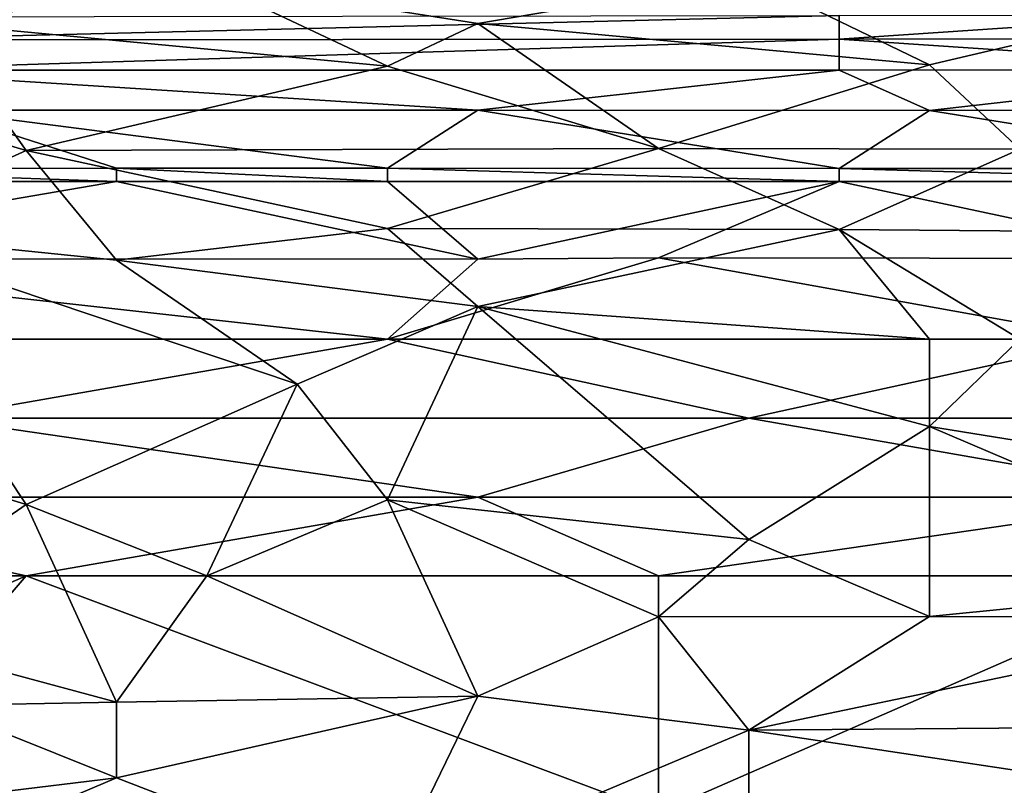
# Model space of a CAD drawing. Extents: x -1.1 to 1.1, y -0.36 to 0.36.
# Tile 192 of 256: x -0.4469 to -0.3981, y 0.2402 to 0.2781. Entities that reach past the tile are written whole.
import ezdxf

# ---------------------------------------------------------------- set-up
doc = ezdxf.new("R2010")
doc.units = 0

msp = doc.modelspace()

# ---------------------------------------------------------------- linework, layer by layer
for points in [[(-0.437595, 0.280063, 0.705862), (-0.451008, 0.282243, 0.709769), (-0.451008, 0.277943, 0.702183)], [(-0.410769, 0.280238, 0.705862), (-0.392885, 0.278001, 0.701956), (-0.397356, 0.282584, 0.709769)], [(-0.410769, 0.280238, 0.705862), (-0.437595, 0.280063, 0.705862), (-0.424182, 0.277944, 0.701956)], [(-0.410769, 0.280238, 0.705862), (-0.424182, 0.277944, 0.701956), (-0.401827, 0.275906, 0.69805)], [(-0.392885, 0.278001, 0.701956), (-0.410769, 0.280238, 0.705862), (-0.401827, 0.275906, 0.69805)], [(-0.437595, 0.280063, 0.705862), (-0.451008, 0.277943, 0.702183), (-0.428653, 0.275827, 0.69805)], [(-0.424182, 0.277944, 0.701956), (-0.437595, 0.280063, 0.705862), (-0.428653, 0.275827, 0.69805)], [(-0.406298, 0.278336, 0.2918), (-0.455479, 0.277137, 0.287894), (-0.455479, 0.278268, 0.2918)], [(-0.455479, 0.277137, 0.287894), (-0.406298, 0.278336, 0.2918), (-0.406298, 0.277162, 0.287894)], [(-0.406298, 0.277162, 0.287894), (-0.406298, 0.278336, 0.2918), (-0.388414, 0.278368, 0.2918)], [(-0.388414, 0.278368, 0.2918), (-0.375001, 0.277211, 0.287894), (-0.406298, 0.277162, 0.287894)], [(-0.45995, 0.27563, 0.69805), (-0.446537, 0.271661, 0.690237), (-0.451008, 0.277943, 0.702183)], [(-0.428653, 0.275827, 0.69805), (-0.451008, 0.277943, 0.702183), (-0.446537, 0.271661, 0.690237)], [(-0.428653, 0.275827, 0.69805), (-0.41524, 0.271763, 0.690237), (-0.424182, 0.277944, 0.701956)], [(-0.424182, 0.277944, 0.701956), (-0.41524, 0.271763, 0.690237), (-0.401827, 0.275906, 0.69805)], [(-0.397356, 0.271729, 0.690237), (-0.392885, 0.278001, 0.701956), (-0.401827, 0.275906, 0.69805)], [(-0.455479, 0.27564, 0.283987), (-0.406298, 0.277162, 0.287894), (-0.406298, 0.275635, 0.283987)], [(-0.455479, 0.27564, 0.283987), (-0.455479, 0.277137, 0.287894), (-0.406298, 0.277162, 0.287894)], [(-0.406298, 0.277162, 0.287894), (-0.375001, 0.277211, 0.287894), (-0.383943, 0.275666, 0.283987)], [(-0.406298, 0.275635, 0.283987), (-0.406298, 0.277162, 0.287894), (-0.383943, 0.275666, 0.283987)], [(-0.41524, 0.271763, 0.690237), (-0.397356, 0.271729, 0.690237), (-0.401827, 0.275906, 0.69805)], [(-0.446537, 0.271661, 0.690237), (-0.45995, 0.27563, 0.69805), (-0.455479, 0.267607, 0.682425)], [(-0.455479, 0.27564, 0.283987), (-0.406298, 0.275635, 0.283987), (-0.424182, 0.27366, 0.280081)], [(-0.451008, 0.273663, 0.280081), (-0.455479, 0.27564, 0.283987), (-0.424182, 0.27366, 0.280081)], [(-0.41524, 0.271763, 0.690237), (-0.428653, 0.275827, 0.69805), (-0.446537, 0.271661, 0.690237)], [(-0.424182, 0.27366, 0.280081), (-0.406298, 0.275635, 0.283987), (-0.401827, 0.273639, 0.280081)], [(-0.401827, 0.273639, 0.280081), (-0.406298, 0.275635, 0.283987), (-0.383943, 0.275666, 0.283987)], [(-0.383943, 0.275666, 0.283987), (-0.357117, 0.27365, 0.280081), (-0.401827, 0.273639, 0.280081)], [(-0.45995, 0.270756, 0.276175), (-0.451008, 0.273663, 0.280081), (-0.442066, 0.27078, 0.276175)], [(-0.424182, 0.27366, 0.280081), (-0.428653, 0.270778, 0.276175), (-0.451008, 0.273663, 0.280081)], [(-0.442066, 0.27078, 0.276175), (-0.451008, 0.273663, 0.280081), (-0.428653, 0.270778, 0.276175)], [(-0.428653, 0.270778, 0.276175), (-0.424182, 0.27366, 0.280081), (-0.406298, 0.270765, 0.276175)], [(-0.424182, 0.27366, 0.280081), (-0.401827, 0.273639, 0.280081), (-0.406298, 0.270765, 0.276175)], [(-0.406298, 0.270765, 0.276175), (-0.401827, 0.273639, 0.280081), (-0.383943, 0.270773, 0.276175)], [(-0.383943, 0.270773, 0.276175), (-0.401827, 0.273639, 0.280081), (-0.357117, 0.27365, 0.280081)], [(-0.455479, 0.267607, 0.682425), (-0.442066, 0.266224, 0.679409), (-0.446537, 0.271661, 0.690237)], [(-0.41524, 0.271763, 0.690237), (-0.446537, 0.271661, 0.690237), (-0.428653, 0.267793, 0.682425)], [(-0.446537, 0.271661, 0.690237), (-0.442066, 0.266224, 0.679409), (-0.428653, 0.267793, 0.682425)], [(-0.41524, 0.271763, 0.690237), (-0.428653, 0.267793, 0.682425), (-0.406298, 0.267751, 0.682425)], [(-0.41524, 0.271763, 0.690237), (-0.406298, 0.267751, 0.682425), (-0.397356, 0.271729, 0.690237)], [(-0.397356, 0.271729, 0.690237), (-0.406298, 0.267751, 0.682425), (-0.388414, 0.267608, 0.682425)], [(-0.442066, 0.27013, 0.275479), (-0.464421, 0.27013, 0.275499), (-0.45995, 0.270756, 0.276175)], [(-0.45995, 0.270756, 0.276175), (-0.442066, 0.27078, 0.276175), (-0.442066, 0.27013, 0.275479)], [(-0.428653, 0.270778, 0.276175), (-0.428653, 0.27013, 0.275492), (-0.442066, 0.27078, 0.276175)], [(-0.442066, 0.27013, 0.275479), (-0.442066, 0.27078, 0.276175), (-0.428653, 0.27013, 0.275492)], [(-0.428653, 0.270778, 0.276175), (-0.406298, 0.270765, 0.276175), (-0.406298, 0.27013, 0.275498)], [(-0.428653, 0.27013, 0.275492), (-0.428653, 0.270778, 0.276175), (-0.406298, 0.27013, 0.275498)], [(-0.406298, 0.270765, 0.276175), (-0.383943, 0.270773, 0.276175), (-0.383943, 0.27013, 0.27549)], [(-0.383943, 0.27013, 0.27549), (-0.406298, 0.27013, 0.275498), (-0.406298, 0.270765, 0.276175)], [(-0.442066, 0.27013, 0.275479), (-0.424182, 0.26628, 0.272269), (-0.464421, 0.266291, 0.272269)], [(-0.464421, 0.266291, 0.272269), (-0.464421, 0.27013, 0.275499), (-0.442066, 0.27013, 0.275479)], [(-0.428653, 0.27013, 0.275492), (-0.424182, 0.26628, 0.272269), (-0.442066, 0.27013, 0.275479)], [(-0.406298, 0.27013, 0.275498), (-0.424182, 0.26628, 0.272269), (-0.428653, 0.27013, 0.275492)], [(-0.406298, 0.27013, 0.275498), (-0.41524, 0.26634, 0.272269), (-0.424182, 0.26628, 0.272269)], [(-0.406298, 0.27013, 0.275498), (-0.388414, 0.26632, 0.272269), (-0.41524, 0.26634, 0.272269)], [(-0.406298, 0.27013, 0.275498), (-0.383943, 0.27013, 0.27549), (-0.388414, 0.26632, 0.272269)], [(-0.464421, 0.259644, 0.6668), (-0.446537, 0.254128, 0.655081), (-0.455479, 0.267607, 0.682425)], [(-0.455479, 0.267607, 0.682425), (-0.433124, 0.260098, 0.6668), (-0.442066, 0.266224, 0.679409)], [(-0.455479, 0.267607, 0.682425), (-0.446537, 0.254128, 0.655081), (-0.433124, 0.260098, 0.6668)], [(-0.442066, 0.266224, 0.679409), (-0.424182, 0.263934, 0.674612), (-0.428653, 0.267793, 0.682425)], [(-0.428653, 0.267793, 0.682425), (-0.424182, 0.263934, 0.674612), (-0.406298, 0.267751, 0.682425)], [(-0.424182, 0.263934, 0.674612), (-0.401827, 0.262318, 0.671705), (-0.406298, 0.267751, 0.682425)], [(-0.397356, 0.262318, 0.671745), (-0.388414, 0.267608, 0.682425), (-0.406298, 0.267751, 0.682425)], [(-0.401827, 0.262318, 0.671705), (-0.397356, 0.262318, 0.671745), (-0.406298, 0.267751, 0.682425)], [(-0.424182, 0.26628, 0.272269), (-0.428653, 0.262318, 0.270219), (-0.464421, 0.266291, 0.272269)], [(-0.428653, 0.262318, 0.270219), (-0.45995, 0.262318, 0.270213), (-0.464421, 0.266291, 0.272269)], [(-0.442066, 0.266224, 0.679409), (-0.433124, 0.260098, 0.6668), (-0.424182, 0.263934, 0.674612)], [(-0.41524, 0.26634, 0.272269), (-0.392885, 0.262318, 0.27023), (-0.428653, 0.262318, 0.270219)], [(-0.428653, 0.262318, 0.270219), (-0.424182, 0.26628, 0.272269), (-0.41524, 0.26634, 0.272269)], [(-0.41524, 0.26634, 0.272269), (-0.388414, 0.26632, 0.272269), (-0.392885, 0.262318, 0.27023)], [(-0.428653, 0.254375, 0.655081), (-0.424182, 0.263934, 0.674612), (-0.433124, 0.260098, 0.6668)], [(-0.428653, 0.254375, 0.655081), (-0.410769, 0.252411, 0.651175), (-0.424182, 0.263934, 0.674612)], [(-0.424182, 0.263934, 0.674612), (-0.401827, 0.258002, 0.662894), (-0.401827, 0.262318, 0.671705)], [(-0.410769, 0.252411, 0.651175), (-0.401827, 0.258002, 0.662894), (-0.424182, 0.263934, 0.674612)], [(-0.45995, 0.262318, 0.270213), (-0.428653, 0.262318, 0.270219), (-0.451008, 0.258412, 0.269059)], [(-0.428653, 0.262318, 0.270219), (-0.410769, 0.258412, 0.269064), (-0.451008, 0.258412, 0.269059)], [(-0.410769, 0.258412, 0.269064), (-0.428653, 0.262318, 0.270219), (-0.392885, 0.262318, 0.27023)], [(-0.392885, 0.262318, 0.27023), (-0.388414, 0.258412, 0.269095), (-0.410769, 0.258412, 0.269064)], [(-0.401827, 0.258002, 0.662894), (-0.397356, 0.262318, 0.671745), (-0.401827, 0.262318, 0.671705)], [(-0.366059, 0.252215, 0.651175), (-0.397356, 0.262318, 0.671745), (-0.401827, 0.258002, 0.662894)], [(-0.446537, 0.254128, 0.655081), (-0.437595, 0.250599, 0.64788), (-0.433124, 0.260098, 0.6668)], [(-0.428653, 0.254375, 0.655081), (-0.433124, 0.260098, 0.6668), (-0.437595, 0.250599, 0.64788)], [(-0.464421, 0.259644, 0.6668), (-0.455479, 0.247969, 0.643362), (-0.446537, 0.254128, 0.655081)], [(-0.451008, 0.258412, 0.269059), (-0.424182, 0.254505, 0.268634), (-0.464421, 0.254505, 0.268571)], [(-0.424182, 0.254505, 0.268634), (-0.451008, 0.258412, 0.269059), (-0.410769, 0.258412, 0.269064)], [(-0.410769, 0.258412, 0.269064), (-0.388414, 0.254505, 0.268643), (-0.424182, 0.254505, 0.268634)], [(-0.410769, 0.258412, 0.269064), (-0.388414, 0.258412, 0.269095), (-0.388414, 0.254505, 0.268643)], [(-0.410769, 0.252411, 0.651175), (-0.401827, 0.248591, 0.643362), (-0.401827, 0.258002, 0.662894)], [(-0.366059, 0.252215, 0.651175), (-0.401827, 0.258002, 0.662894), (-0.383943, 0.250372, 0.647269)], [(-0.401827, 0.258002, 0.662894), (-0.401827, 0.248591, 0.643362), (-0.383943, 0.250372, 0.647269)], [(-0.464421, 0.254505, 0.268571), (-0.446537, 0.250599, 0.268551), (-0.482306, 0.250599, 0.268475)], [(-0.464421, 0.254505, 0.268571), (-0.424182, 0.254505, 0.268634), (-0.446537, 0.250599, 0.268551)], [(-0.424182, 0.254505, 0.268634), (-0.41524, 0.250599, 0.26856), (-0.446537, 0.250599, 0.268551)], [(-0.41524, 0.250599, 0.26856), (-0.424182, 0.254505, 0.268634), (-0.388414, 0.254505, 0.268643)], [(-0.388414, 0.254505, 0.268643), (-0.388414, 0.250599, 0.268576), (-0.41524, 0.250599, 0.26856)], [(-0.455479, 0.247969, 0.643362), (-0.442066, 0.244347, 0.63555), (-0.446537, 0.254128, 0.655081)], [(-0.446537, 0.254128, 0.655081), (-0.442066, 0.244347, 0.63555), (-0.437595, 0.250599, 0.64788)], [(-0.437595, 0.250599, 0.64788), (-0.424182, 0.244651, 0.63555), (-0.428653, 0.254375, 0.655081)], [(-0.428653, 0.254375, 0.655081), (-0.41524, 0.24858, 0.643362), (-0.410769, 0.252411, 0.651175)], [(-0.41524, 0.24858, 0.643362), (-0.428653, 0.254375, 0.655081), (-0.424182, 0.244651, 0.63555)], [(-0.401827, 0.248591, 0.643362), (-0.410769, 0.252411, 0.651175), (-0.41524, 0.24858, 0.643362)], [(-0.446537, 0.250599, 0.268551), (-0.473363, 0.23888, 0.268747), (-0.482306, 0.250599, 0.268475)], [(-0.473363, 0.23888, 0.268747), (-0.446537, 0.250599, 0.268551), (-0.45995, 0.234974, 0.268786)], [(-0.41524, 0.23888, 0.268786), (-0.45995, 0.234974, 0.268786), (-0.446537, 0.250599, 0.268551)], [(-0.446537, 0.250599, 0.268551), (-0.41524, 0.250599, 0.26856), (-0.41524, 0.23888, 0.268786)], [(-0.424182, 0.244651, 0.63555), (-0.437595, 0.250599, 0.64788), (-0.442066, 0.244347, 0.63555)], [(-0.41524, 0.23888, 0.268786), (-0.41524, 0.250599, 0.26856), (-0.388414, 0.250599, 0.268576)], [(-0.41524, 0.23888, 0.268786), (-0.388414, 0.250599, 0.268576), (-0.388414, 0.23888, 0.268777)], [(-0.383943, 0.248575, 0.643362), (-0.383943, 0.250372, 0.647269), (-0.401827, 0.248591, 0.643362)], [(-0.424182, 0.244651, 0.63555), (-0.410769, 0.242973, 0.631644), (-0.41524, 0.24858, 0.643362)], [(-0.41524, 0.24858, 0.643362), (-0.410769, 0.242973, 0.631644), (-0.401827, 0.248591, 0.643362)], [(-0.401827, 0.248591, 0.643362), (-0.410769, 0.242973, 0.631644), (-0.383943, 0.248575, 0.643362)], [(-0.410769, 0.242973, 0.631644), (-0.383943, 0.243185, 0.631644), (-0.383943, 0.248575, 0.643362)], [(-0.455479, 0.247969, 0.643362), (-0.451008, 0.244191, 0.63555), (-0.442066, 0.244347, 0.63555)], [(-0.442066, 0.244347, 0.63555), (-0.442066, 0.240613, 0.627737), (-0.424182, 0.244651, 0.63555)], [(-0.442066, 0.240613, 0.627737), (-0.428653, 0.235422, 0.616019), (-0.424182, 0.244651, 0.63555)], [(-0.424182, 0.244651, 0.63555), (-0.428653, 0.235422, 0.616019), (-0.410769, 0.242973, 0.631644)], [(-0.451008, 0.244191, 0.63555), (-0.45995, 0.238422, 0.623831), (-0.442066, 0.240613, 0.627737)], [(-0.442066, 0.240613, 0.627737), (-0.442066, 0.244347, 0.63555), (-0.451008, 0.244191, 0.63555)], [(-0.410769, 0.242973, 0.631644), (-0.388414, 0.239606, 0.623831), (-0.383943, 0.243185, 0.631644)], [(-0.428653, 0.235422, 0.616019), (-0.410769, 0.235717, 0.616019), (-0.410769, 0.242973, 0.631644)], [(-0.410769, 0.242973, 0.631644), (-0.410769, 0.235717, 0.616019), (-0.388414, 0.239606, 0.623831)], [(-0.428653, 0.235422, 0.616019), (-0.442066, 0.240613, 0.627737), (-0.45995, 0.23301, 0.612112)], [(-0.45995, 0.238422, 0.623831), (-0.45995, 0.23301, 0.612112), (-0.442066, 0.240613, 0.627737)]]:
    msp.add_3dface(points)

doc.saveas('drawing.dxf')
